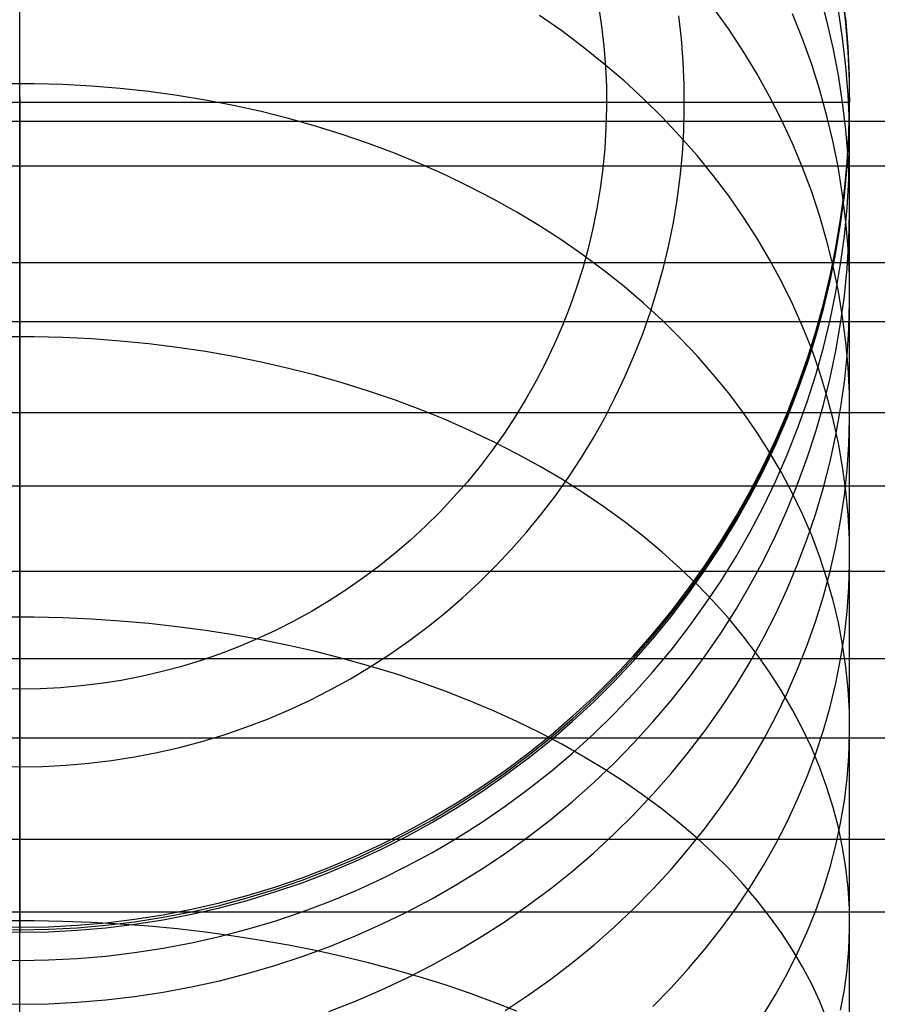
# Model space of a CAD drawing. Header units: millimetres. Extents: x -9 to 331, y -124 to 233.
# Tile 46 of 76: x 3 to 16, y 205 to 220. Entities that reach past the tile are written whole.
import ezdxf

# ---------------------------------------------------------------- set-up
doc = ezdxf.new("R2010")
doc.units = ezdxf.units.MM
doc.layers.add('Up Step Stool_Ferm Living', color=7, linetype='Continuous', true_color=0x000000)

msp = doc.modelspace()

# ---------------------------------------------------------------- linework, layer by layer
at = {"layer": 'Up Step Stool_Ferm Living'}
for p, q in [((15.646, 220.017, 289.599), (15.538, 220.421, 289.714)), ((15.931, 220.021, 131.05), (15.882, 220.452, 131.05)), ((15.931, 219.983, -15.005), (15.882, 220.414, -15.006)), ((3.488, 219.032, 311.815), (3.488, 220.192, 310.338)), ((12.207, 220.24, -23.844), (12.252, 219.937, -23.844)), ((14.166, 219.892, 299.61), (13.934, 220.218, 299.779)), ((15.882, 219.753, 285.135), (15.818, 220.175, 285.213)), ((3.488, 219.648, -27.476), (3.488, 220.077, -27.439)), ((11.651, 219.863, 305.542), (11.318, 220.095, 305.694)), ((13.453, 219.746, -22.49), (13.414, 220.091, -22.49)), ((13.453, 219.746, -22.49), (13.414, 220.091, -22.49)), ((15.279, 219.742, 294.278), (15.127, 220.12, 294.427)), ((15.965, 219.626, 277.106), (15.931, 220.058, 277.106)), ((12.252, 219.937, -23.844), (12.286, 219.632, -23.844)), ((14.385, 219.559, 299.439), (14.166, 219.892, 299.61)), ((15.74, 219.609, 289.482), (15.646, 220.017, 289.599)), ((15.965, 219.588, 131.051), (15.931, 220.021, 131.05)), ((15.965, 219.551, -15.005), (15.931, 219.983, -15.005)), ((11.975, 219.621, 305.384), (11.651, 219.863, 305.542)), ((13.48, 219.4, -22.49), (13.453, 219.746, -22.49)), ((13.48, 219.4, -22.49), (13.453, 219.746, -22.49)), ((15.416, 219.359, 294.126), (15.279, 219.742, 294.278)), ((15.931, 219.329, 285.057), (15.882, 219.753, 285.135)), ((3.488, 219.219, -27.498), (3.488, 219.648, -27.476)), ((12.288, 219.37, 305.219), (11.975, 219.621, 305.384)), ((12.286, 219.632, -23.844), (12.31, 219.326, -23.844)), ((15.818, 219.199, 289.365), (15.74, 219.609, 289.482)), ((15.984, 219.192, 277.107), (15.965, 219.626, 277.106)), ((15.984, 219.155, 131.051), (15.965, 219.588, 131.051)), ((14.591, 219.22, 299.263), (14.385, 219.559, 299.439)), ((15.984, 219.117, -15.005), (15.965, 219.551, -15.005)), ((12.591, 219.11, 305.049), (12.288, 219.37, 305.219)), ((12.31, 219.326, -23.844), (12.324, 219.02, -23.844)), ((13.495, 219.052, -22.49), (13.48, 219.4, -22.49)), ((13.495, 219.052, -22.49), (13.48, 219.4, -22.49)), ((15.538, 218.972, 293.973), (15.416, 219.359, 294.126)), ((15.965, 218.903, 284.978), (15.931, 219.329, 285.057)), ((3.488, 218.789, -27.505), (3.488, 219.219, -27.498)), ((14.783, 218.875, 299.085), (14.591, 219.22, 299.263)), ((15.882, 218.786, 289.247), (15.818, 219.199, 289.365)), ((15.987, 218.758, 277.107), (15.984, 219.192, 277.107)), ((15.987, 218.721, 131.051), (15.984, 219.155, 131.051)), ((3.705, 219.066, 311.77), (3.271, 219.066, 311.77)), ((3.488, 217.822, 313.252), (3.488, 219.032, 311.815)), ((4.138, 219.054, 311.761), (3.705, 219.066, 311.77)), ((4.571, 219.031, 311.742), (4.138, 219.054, 311.761)), ((5.003, 218.996, 311.714), (4.571, 219.031, 311.742)), ((5.433, 218.949, 311.676), (5.003, 218.996, 311.714)), ((12.324, 219.02, -23.844), (12.326, 218.713, -23.844)), ((12.883, 218.841, 304.874), (12.591, 219.11, 305.049)), ((13.498, 218.705, -22.49), (13.495, 219.052, -22.49)), ((13.498, 218.705, -22.49), (13.495, 219.052, -22.49)), ((15.987, 218.683, -15.005), (15.984, 219.117, -15.005)), ((3.488, 218.842, 278.558), (3.488, 218.867, 277.107)), ((3.488, 218.867, 277.107), (3.488, 218.792, -15.005)), ((3.488, 218.768, 280.007), (3.488, 218.842, 278.558)), ((5.86, 218.891, 311.628), (5.433, 218.949, 311.676)), ((6.284, 218.821, 311.572), (5.86, 218.891, 311.628)), ((13.163, 218.564, 304.693), (12.883, 218.841, 304.874)), ((14.962, 218.524, 298.903), (14.783, 218.875, 299.085)), ((15.646, 218.581, 293.818), (15.538, 218.972, 293.973)), ((15.984, 218.477, 284.899), (15.965, 218.903, 284.978)), ((15.988, 218.842, 278.558), (15.988, 218.867, 277.107)), ((15.988, 218.867, 277.107), (15.988, 218.792, -15.005)), ((15.988, 218.768, 280.007), (15.988, 218.842, 278.558)), ((-6.523, 218.792, -22.49), (13.499, 218.792, -22.49)), ((3.488, 218.789, -27.505), (3.488, 218.359, -27.498)), ((3.488, 218.789, -27.505), (3.918, 218.789, -27.498)), ((3.488, 218.644, 281.453), (3.488, 218.768, 280.007)), ((3.918, 218.789, -27.498), (4.347, 218.789, -27.476)), ((4.347, 218.789, -27.476), (4.775, 218.789, -27.439)), ((4.775, 218.789, -27.439), (5.202, 218.789, -27.387)), ((5.202, 218.789, -27.387), (5.627, 218.789, -27.321)), ((5.627, 218.789, -27.321), (6.049, 218.789, -27.24)), ((6.049, 218.789, -27.24), (6.469, 218.789, -27.144)), ((6.706, 218.74, 311.506), (6.284, 218.821, 311.572)), ((6.469, 218.789, -27.144), (6.884, 218.789, -27.035)), ((7.123, 218.648, 311.431), (6.706, 218.74, 311.506)), ((6.884, 218.789, -27.035), (7.296, 218.789, -26.911)), ((7.296, 218.789, -26.911), (7.703, 218.789, -26.773)), ((7.703, 218.789, -26.773), (8.106, 218.789, -26.621)), ((8.106, 218.789, -26.621), (8.502, 218.789, -26.455)), ((8.502, 218.789, -26.455), (8.893, 218.789, -26.276)), ((8.893, 218.789, -26.276), (9.278, 218.789, -26.083)), ((9.278, 218.789, -26.083), (9.655, 218.789, -25.878)), ((9.655, 218.789, -25.878), (10.025, 218.789, -25.659)), ((10.025, 218.789, -25.659), (10.388, 218.789, -25.428)), ((10.388, 218.789, -25.428), (10.742, 218.789, -25.185)), ((10.742, 218.789, -25.185), (11.088, 218.789, -24.929)), ((11.088, 218.789, -24.929), (11.425, 218.789, -24.662)), ((11.425, 218.789, -24.662), (11.752, 218.789, -24.383)), ((11.752, 218.789, -24.383), (12.07, 218.789, -24.093)), ((12.07, 218.789, -24.093), (12.378, 218.79, -23.793)), ((12.326, 218.713, -23.844), (12.318, 218.406, -23.844)), ((12.378, 218.79, -23.793), (12.674, 218.79, -23.482)), ((12.674, 218.79, -23.482), (12.961, 218.79, -23.161)), ((12.961, 218.79, -23.161), (13.235, 218.79, -22.83)), ((13.235, 218.79, -22.83), (13.499, 218.79, -22.49)), ((13.489, 218.358, -22.49), (13.498, 218.705, -22.49)), ((13.489, 218.358, -22.49), (13.498, 218.705, -22.49)), ((13.499, 218.79, -22.49), (13.746, 218.79, -22.148)), ((13.746, 218.79, -22.148), (13.981, 218.79, -21.797)), ((13.981, 218.79, -21.797), (14.205, 218.79, -21.439)), ((14.205, 218.79, -21.439), (14.416, 218.79, -21.073)), ((14.416, 218.79, -21.073), (14.615, 218.79, -20.7)), ((14.615, 218.79, -20.7), (14.801, 218.79, -20.321)), ((14.801, 218.79, -20.321), (14.974, 218.791, -19.936)), ((14.974, 218.791, -19.936), (15.134, 218.791, -19.545)), ((15.134, 218.791, -19.545), (15.281, 218.791, -19.149)), ((15.281, 218.791, -19.149), (15.414, 218.791, -18.748)), ((15.414, 218.791, -18.748), (15.534, 218.791, -18.343)), ((15.534, 218.791, -18.343), (15.64, 218.791, -17.934)), ((15.64, 218.791, -17.934), (15.732, 218.791, -17.522)), ((15.732, 218.791, -17.522), (15.81, 218.791, -17.107)), ((15.81, 218.791, -17.107), (15.874, 218.791, -16.69)), ((15.874, 218.791, -16.69), (15.924, 218.791, -16.27)), ((15.931, 218.372, 289.129), (15.882, 218.786, 289.247)), ((15.924, 218.791, -16.27), (15.959, 218.792, -15.849)), ((15.959, 218.792, -15.849), (15.981, 218.792, -15.427)), ((15.976, 218.324, 277.107), (15.987, 218.758, 277.107)), ((15.976, 218.287, 131.051), (15.987, 218.721, 131.051)), ((15.981, 218.792, -15.427), (15.988, 218.792, -15.005)), ((15.988, 218.644, 281.453), (15.988, 218.768, 280.007)), ((3.488, 218.471, 282.894), (3.488, 218.644, 281.453)), ((7.536, 218.544, 311.347), (7.123, 218.648, 311.431)), ((7.944, 218.43, 311.254), (7.536, 218.544, 311.347)), ((13.432, 218.279, 304.506), (13.163, 218.564, 304.693)), ((15.74, 218.187, 293.663), (15.646, 218.581, 293.818)), ((15.976, 218.25, -15.005), (15.987, 218.683, -15.005)), ((15.988, 218.471, 282.894), (15.988, 218.644, 281.453)), ((331.096, 218.5, 312.459), (-8.885, 218.5, 312.459)), ((3.488, 218.249, 284.328), (3.488, 218.471, 282.894)), ((8.346, 218.304, 311.152), (7.944, 218.43, 311.254)), ((12.318, 218.406, -23.844), (12.3, 218.1, -23.844)), ((15.127, 218.167, 298.719), (14.962, 218.524, 298.903)), ((15.987, 218.051, 284.82), (15.984, 218.477, 284.899)), ((15.988, 218.249, 284.328), (15.988, 218.471, 282.894)), ((3.488, 218.359, -27.498), (3.488, 217.93, -27.475)), ((3.488, 217.978, 285.754), (3.488, 218.249, 284.328)), ((8.743, 218.168, 311.042), (8.346, 218.304, 311.152)), ((13.689, 217.986, 304.315), (13.432, 218.279, 304.506)), ((13.468, 218.011, -22.49), (13.489, 218.358, -22.49)), ((13.468, 218.011, -22.49), (13.489, 218.358, -22.49)), ((15.965, 217.956, 289.01), (15.931, 218.372, 289.129)), ((15.95, 217.891, 277.107), (15.976, 218.324, 277.107)), ((15.95, 217.854, 131.051), (15.976, 218.287, 131.051)), ((15.95, 217.816, -15.005), (15.976, 218.25, -15.005)), ((15.988, 217.978, 285.754), (15.988, 218.249, 284.328)), ((9.134, 218.021, 310.922), (8.743, 218.168, 311.042)), ((12.3, 218.1, -23.844), (12.27, 217.794, -23.844)), ((15.279, 217.806, 298.532), (15.127, 218.167, 298.719)), ((15.818, 217.791, 293.506), (15.74, 218.187, 293.663)), ((3.488, 217.658, 287.169), (3.488, 217.978, 285.754)), ((9.517, 217.864, 310.795), (9.134, 218.021, 310.922)), ((13.435, 217.665, -22.49), (13.468, 218.011, -22.49)), ((13.435, 217.665, -22.49), (13.468, 218.011, -22.49)), ((13.934, 217.686, 304.119), (13.689, 217.986, 304.315)), ((15.984, 217.539, 288.89), (15.965, 217.956, 289.01)), ((15.976, 217.624, 284.742), (15.987, 218.051, 284.82)), ((15.988, 217.658, 287.169), (15.988, 217.978, 285.754)), ((331.096, 217.828, 316.221), (-8.885, 217.828, 316.221)), ((3.488, 217.93, -27.475), (3.488, 217.501, -27.438)), ((3.488, 216.564, 314.646), (3.488, 217.822, 313.252)), ((9.894, 217.696, 310.659), (9.517, 217.864, 310.795)), ((15.416, 217.44, 298.343), (15.279, 217.806, 298.532)), ((15.908, 217.459, 277.107), (15.95, 217.891, 277.107)), ((15.908, 217.422, 131.051), (15.95, 217.854, 131.051)), ((15.908, 217.385, -15.005), (15.95, 217.816, -15.005)), ((3.488, 217.291, 288.573), (3.488, 217.658, 287.169)), ((10.262, 217.518, 310.514), (9.894, 217.696, 310.659)), ((12.27, 217.794, -23.844), (12.231, 217.49, -23.844)), ((13.39, 217.32, -22.49), (13.435, 217.665, -22.49)), ((13.39, 217.32, -22.49), (13.435, 217.665, -22.49)), ((14.166, 217.379, 303.918), (13.934, 217.686, 304.119)), ((15.882, 217.391, 293.348), (15.818, 217.791, 293.506)), ((15.988, 217.291, 288.573), (15.988, 217.658, 287.169)), ((10.623, 217.331, 310.362), (10.262, 217.518, 310.514)), ((15.95, 217.198, 284.663), (15.976, 217.624, 284.742)), ((15.987, 217.122, 288.771), (15.984, 217.539, 288.89)), ((3.488, 217.501, -27.438), (3.488, 217.075, -27.387)), ((12.231, 217.49, -23.844), (12.18, 217.188, -23.844)), ((14.385, 217.066, 303.714), (14.166, 217.379, 303.918)), ((15.538, 217.07, 298.152), (15.416, 217.44, 298.343)), ((15.852, 217.029, 277.107), (15.908, 217.459, 277.107)), ((15.852, 216.992, 131.051), (15.908, 217.422, 131.051)), ((15.852, 216.954, -15.005), (15.908, 217.385, -15.005)), ((15.931, 216.991, 293.189), (15.882, 217.391, 293.348)), ((3.488, 216.875, 289.964), (3.488, 217.291, 288.573)), ((10.975, 217.134, 310.202), (10.623, 217.331, 310.362)), ((13.333, 216.977, -22.49), (13.39, 217.32, -22.49)), ((13.333, 216.977, -22.49), (13.39, 217.32, -22.49)), ((15.988, 216.875, 289.964), (15.988, 217.291, 288.573)), ((3.488, 217.075, -27.387), (3.488, 216.65, -27.32)), ((11.318, 216.927, 310.035), (10.975, 217.134, 310.202)), ((12.18, 217.188, -23.844), (12.119, 216.887, -23.843)), ((14.591, 216.746, 303.505), (14.385, 217.066, 303.714)), ((15.646, 216.697, 297.959), (15.538, 217.07, 298.152)), ((15.908, 216.773, 284.584), (15.95, 217.198, 284.663)), ((15.976, 216.705, 288.652), (15.987, 217.122, 288.771)), ((11.651, 216.712, 309.86), (11.318, 216.927, 310.035)), ((13.264, 216.637, -22.49), (13.333, 216.977, -22.49)), ((13.264, 216.637, -22.49), (13.333, 216.977, -22.49)), ((15.781, 216.601, 277.107), (15.852, 217.029, 277.107)), ((15.781, 216.564, 131.051), (15.852, 216.992, 131.051)), ((15.781, 216.526, -15.005), (15.852, 216.954, -15.005)), ((15.965, 216.588, 293.03), (15.931, 216.991, 293.189)), ((3.488, 216.413, 291.339), (3.488, 216.875, 289.964)), ((12.119, 216.887, -23.843), (12.048, 216.588, -23.843)), ((15.852, 216.35, 284.506), (15.908, 216.773, 284.584)), ((15.988, 216.413, 291.339), (15.988, 216.875, 289.964)), ((3.488, 216.65, -27.32), (3.488, 216.228, -27.239)), ((11.975, 216.487, 309.678), (11.651, 216.712, 309.86)), ((13.183, 216.299, -22.49), (13.264, 216.637, -22.49)), ((13.183, 216.299, -22.49), (13.264, 216.637, -22.49)), ((14.783, 216.42, 303.292), (14.591, 216.746, 303.505)), ((15.74, 216.321, 297.765), (15.646, 216.697, 297.959)), ((15.95, 216.288, 288.533), (15.976, 216.705, 288.652)), ((3.488, 215.259, 315.996), (3.488, 216.564, 314.646)), ((12.048, 216.588, -23.843), (11.967, 216.293, -23.843)), ((12.288, 216.254, 309.489), (11.975, 216.487, 309.678)), ((15.695, 216.176, 277.107), (15.781, 216.601, 277.107)), ((15.695, 216.138, 131.051), (15.781, 216.564, 131.051)), ((15.695, 216.101, -15.004), (15.781, 216.526, -15.005)), ((15.984, 216.185, 292.87), (15.965, 216.588, 293.03)), ((331.096, 216.373, 314.849), (-8.885, 216.373, 314.849)), ((3.488, 215.903, 292.698), (3.488, 216.413, 291.339)), ((14.962, 216.09, 303.076), (14.783, 216.42, 303.292)), ((15.818, 215.941, 297.569), (15.74, 216.321, 297.765)), ((15.781, 215.929, 284.428), (15.852, 216.35, 284.506)), ((15.988, 215.903, 292.698), (15.988, 216.413, 291.339)), ((3.488, 216.228, -27.239), (3.488, 215.809, -27.144)), ((11.967, 216.293, -23.843), (11.875, 216, -23.843)), ((12.591, 216.013, 309.293), (12.288, 216.254, 309.489)), ((13.091, 215.964, -22.49), (13.183, 216.299, -22.49)), ((13.091, 215.964, -22.49), (13.183, 216.299, -22.49)), ((15.594, 215.754, 277.107), (15.695, 216.176, 277.107)), ((15.908, 215.873, 288.414), (15.95, 216.288, 288.533)), ((15.987, 215.782, 292.711), (15.984, 216.185, 292.87)), ((15.127, 215.754, 302.856), (14.962, 216.09, 303.076)), ((15.594, 215.716, 131.052), (15.695, 216.138, 131.051)), ((15.594, 215.679, -15.004), (15.695, 216.101, -15.004)), ((3.488, 215.348, 294.039), (3.488, 215.903, 292.698)), ((11.875, 216, -23.843), (11.773, 215.71, -23.843)), ((12.883, 215.764, 309.09), (12.591, 216.013, 309.293)), ((12.987, 215.632, -22.49), (13.091, 215.964, -22.49)), ((12.987, 215.632, -22.49), (13.091, 215.964, -22.49)), ((15.695, 215.511, 284.351), (15.781, 215.929, 284.428)), ((15.882, 215.56, 297.372), (15.818, 215.941, 297.569)), ((15.988, 215.348, 294.039), (15.988, 215.903, 292.698)), ((3.488, 215.809, -27.144), (3.488, 215.393, -27.034)), ((13.163, 215.507, 308.882), (12.883, 215.764, 309.09)), ((15.279, 215.413, 302.634), (15.127, 215.754, 302.856)), ((15.479, 215.336, 277.108), (15.594, 215.754, 277.107)), ((15.852, 215.459, 288.296), (15.908, 215.873, 288.414)), ((15.976, 215.378, 292.551), (15.987, 215.782, 292.711)), ((11.773, 215.71, -23.843), (11.661, 215.425, -23.843)), ((12.872, 215.304, -22.49), (12.987, 215.632, -22.49)), ((12.872, 215.304, -22.49), (12.987, 215.632, -22.49)), ((15.479, 215.298, 131.052), (15.594, 215.716, 131.052)), ((15.479, 215.261, -15.004), (15.594, 215.679, -15.004)), ((331.096, 215.484, 318.566), (-8.885, 215.484, 318.566)), ((13.432, 215.242, 308.667), (13.163, 215.507, 308.882)), ((15.594, 215.096, 284.274), (15.695, 215.511, 284.351)), ((15.781, 215.048, 288.178), (15.852, 215.459, 288.296)), ((15.931, 215.177, 297.174), (15.882, 215.56, 297.372)), ((3.488, 215.393, -27.034), (3.488, 214.981, -26.91)), ((3.488, 214.747, 295.36), (3.488, 215.348, 294.039)), ((11.661, 215.425, -23.843), (11.539, 215.143, -23.843)), ((12.745, 214.981, -22.49), (12.872, 215.304, -22.49)), ((12.745, 214.981, -22.49), (12.872, 215.304, -22.49)), ((15.416, 215.069, 302.408), (15.279, 215.413, 302.634)), ((15.349, 214.922, 277.108), (15.479, 215.336, 277.108)), ((15.349, 214.884, 131.052), (15.479, 215.298, 131.052)), ((15.95, 214.976, 292.392), (15.976, 215.378, 292.551)), ((15.988, 214.747, 295.36), (15.988, 215.348, 294.039)), ((3.705, 215.257, 315.995), (3.271, 215.257, 315.995)), ((3.488, 213.908, 317.302), (3.488, 215.259, 315.996)), ((4.138, 215.247, 315.984), (3.705, 215.257, 315.995)), ((4.571, 215.225, 315.963), (4.138, 215.247, 315.984)), ((5.003, 215.193, 315.931), (4.571, 215.225, 315.963)), ((5.433, 215.151, 315.889), (5.003, 215.193, 315.931)), ((5.86, 215.098, 315.836), (5.433, 215.151, 315.889)), ((11.539, 215.143, -23.843), (11.408, 214.866, -23.843)), ((13.689, 214.971, 308.447), (13.432, 215.242, 308.667)), ((15.349, 214.847, -15.004), (15.479, 215.261, -15.004)), ((15.965, 214.793, 296.975), (15.931, 215.177, 297.174)), ((6.284, 215.035, 315.772), (5.86, 215.098, 315.836)), ((6.706, 214.961, 315.699), (6.284, 215.035, 315.772)), ((15.538, 214.72, 302.181), (15.416, 215.069, 302.408)), ((15.479, 214.685, 284.198), (15.594, 215.096, 284.274)), ((15.695, 214.639, 288.061), (15.781, 215.048, 288.178)), ((3.488, 214.981, -26.91), (3.488, 214.574, -26.772)), ((7.123, 214.877, 315.615), (6.706, 214.961, 315.699)), ((7.536, 214.782, 315.52), (7.123, 214.877, 315.615)), ((11.408, 214.866, -23.843), (11.267, 214.593, -23.843)), ((12.607, 214.662, -22.49), (12.745, 214.981, -22.49)), ((12.607, 214.662, -22.49), (12.745, 214.981, -22.49)), ((13.934, 214.692, 308.221), (13.689, 214.971, 308.447)), ((15.205, 214.512, 277.108), (15.349, 214.922, 277.108)), ((15.205, 214.475, 131.052), (15.349, 214.884, 131.052)), ((15.205, 214.437, -15.004), (15.349, 214.847, -15.004)), ((15.908, 214.574, 292.233), (15.95, 214.976, 292.392)), ((3.488, 214.102, 296.659), (3.488, 214.747, 295.36)), ((7.944, 214.678, 315.416), (7.536, 214.782, 315.52)), ((14.166, 214.408, 307.99), (13.934, 214.692, 308.221)), ((15.646, 214.368, 301.951), (15.538, 214.72, 302.181)), ((15.984, 214.408, 296.776), (15.965, 214.793, 296.975)), ((15.988, 214.102, 296.659), (15.988, 214.747, 295.36)), ((3.488, 214.574, -26.772), (3.488, 214.172, -26.62)), ((8.346, 214.564, 315.302), (7.944, 214.678, 315.416)), ((8.743, 214.439, 315.177), (8.346, 214.564, 315.302)), ((11.267, 214.593, -23.843), (11.117, 214.326, -23.843)), ((12.458, 214.348, -22.49), (12.607, 214.662, -22.49)), ((12.458, 214.348, -22.49), (12.607, 214.662, -22.49)), ((15.349, 214.278, 284.123), (15.479, 214.685, 284.198)), ((15.594, 214.233, 287.945), (15.695, 214.639, 288.061)), ((15.852, 214.174, 292.075), (15.908, 214.574, 292.233)), ((9.134, 214.306, 315.044), (8.743, 214.439, 315.177)), ((14.385, 214.117, 307.754), (14.166, 214.408, 307.99)), ((15.047, 214.108, 277.108), (15.205, 214.512, 277.108)), ((15.047, 214.071, 131.052), (15.205, 214.475, 131.052)), ((15.047, 214.033, -15.004), (15.205, 214.437, -15.004)), ((15.987, 214.022, 296.577), (15.984, 214.408, 296.776)), ((9.517, 214.162, 314.9), (9.134, 214.306, 315.044)), ((11.117, 214.326, -23.843), (10.957, 214.064, -23.843)), ((12.299, 214.039, -22.49), (12.458, 214.348, -22.49)), ((12.299, 214.039, -22.49), (12.458, 214.348, -22.49)), ((15.205, 213.875, 284.049), (15.349, 214.278, 284.123)), ((15.74, 214.014, 301.719), (15.646, 214.368, 301.951)), ((331.096, 214.111, 317.111), (-8.885, 214.111, 317.111)), ((3.488, 214.172, -26.62), (3.488, 213.776, -26.454)), ((3.488, 213.412, 297.936), (3.488, 214.102, 296.659)), ((9.894, 214.01, 314.748), (9.517, 214.162, 314.9)), ((14.591, 213.82, 307.513), (14.385, 214.117, 307.754)), ((14.875, 213.71, 277.108), (15.047, 214.108, 277.108)), ((15.479, 213.831, 287.83), (15.594, 214.233, 287.945)), ((15.781, 213.776, 291.917), (15.852, 214.174, 292.075)), ((15.988, 213.412, 297.936), (15.988, 214.102, 296.659)), ((10.262, 213.848, 314.586), (9.894, 214.01, 314.748)), ((10.957, 214.064, -23.843), (10.789, 213.807, -23.843)), ((12.128, 213.736, -22.49), (12.299, 214.039, -22.49)), ((12.128, 213.736, -22.49), (12.299, 214.039, -22.49)), ((14.875, 213.672, 131.052), (15.047, 214.071, 131.052)), ((14.875, 213.635, -15.004), (15.047, 214.033, -15.004)), ((15.818, 213.656, 301.486), (15.74, 214.014, 301.719)), ((15.976, 213.637, 296.378), (15.987, 214.022, 296.577)), ((3.488, 212.514, 318.56), (3.488, 213.908, 317.302)), ((10.623, 213.677, 314.415), (10.262, 213.848, 314.586)), ((10.789, 213.807, -23.843), (10.611, 213.557, -23.843)), ((14.783, 213.519, 307.268), (14.591, 213.82, 307.513)), ((15.047, 213.478, 283.975), (15.205, 213.875, 284.049)), ((15.349, 213.433, 287.716), (15.479, 213.831, 287.83)), ((3.488, 213.776, -26.454), (3.488, 213.385, -26.275)), ((10.975, 213.497, 314.236), (10.623, 213.677, 314.415)), ((11.948, 213.439, -22.49), (12.128, 213.736, -22.49)), ((11.948, 213.439, -22.49), (12.128, 213.736, -22.49)), ((14.689, 213.318, 277.108), (14.875, 213.71, 277.108)), ((14.689, 213.28, 131.052), (14.875, 213.672, 131.052)), ((15.695, 213.381, 291.761), (15.781, 213.776, 291.917)), ((15.882, 213.297, 301.251), (15.818, 213.656, 301.486)), ((10.611, 213.557, -23.843), (10.426, 213.313, -23.843)), ((14.689, 213.243, -15.004), (14.875, 213.635, -15.004)), ((14.962, 213.212, 307.019), (14.783, 213.519, 307.268)), ((15.95, 213.252, 296.179), (15.976, 213.637, 296.378)), ((3.488, 212.679, 299.189), (3.488, 213.412, 297.936)), ((3.488, 213.385, -26.275), (3.488, 213.001, -26.083)), ((11.318, 213.309, 314.048), (10.975, 213.497, 314.236)), ((11.757, 213.149, -22.49), (11.948, 213.439, -22.49)), ((11.757, 213.149, -22.49), (11.948, 213.439, -22.49)), ((14.875, 213.086, 283.903), (15.047, 213.478, 283.975)), ((15.205, 213.039, 287.604), (15.349, 213.433, 287.716)), ((15.594, 212.988, 291.606), (15.695, 213.381, 291.761)), ((15.988, 212.679, 299.189), (15.988, 213.412, 297.936)), ((10.426, 213.313, -23.843), (10.231, 213.075, -23.842)), ((11.651, 213.113, 313.852), (11.318, 213.309, 314.048)), ((14.489, 212.932, 277.108), (14.689, 213.318, 277.108)), ((14.489, 212.895, 131.052), (14.689, 213.28, 131.052)), ((14.489, 212.858, -15.004), (14.689, 213.243, -15.004)), ((15.127, 212.9, 306.766), (14.962, 213.212, 307.019)), ((15.931, 212.936, 301.015), (15.882, 213.297, 301.251)), ((15.908, 212.869, 295.981), (15.95, 213.252, 296.179)), ((10.231, 213.075, -23.842), (10.029, 212.845, -23.842)), ((11.556, 212.865, -22.49), (11.757, 213.149, -22.49)), ((11.556, 212.865, -22.49), (11.757, 213.149, -22.49)), ((11.975, 212.909, 313.647), (11.651, 213.113, 313.852)), ((14.689, 212.701, 283.832), (14.875, 213.086, 283.903)), ((331.096, 213.007, 320.77), (-8.885, 213.007, 320.77)), ((3.488, 213.001, -26.083), (3.488, 212.623, -25.877)), ((14.277, 212.554, 277.108), (14.489, 212.932, 277.108)), ((15.047, 212.651, 287.493), (15.205, 213.039, 287.604)), ((15.479, 212.599, 291.452), (15.594, 212.988, 291.606)), ((15.965, 212.574, 300.778), (15.931, 212.936, 301.015)), ((10.029, 212.845, -23.842), (9.819, 212.621, -23.842)), ((11.346, 212.589, -22.49), (11.556, 212.865, -22.49)), ((11.346, 212.589, -22.49), (11.556, 212.865, -22.49)), ((12.288, 212.697, 313.435), (11.975, 212.909, 313.647)), ((14.277, 212.517, 131.052), (14.489, 212.895, 131.052)), ((14.277, 212.479, -15.003), (14.489, 212.858, -15.004)), ((15.279, 212.584, 306.51), (15.127, 212.9, 306.766)), ((15.852, 212.486, 295.783), (15.908, 212.869, 295.981)), ((3.488, 211.904, 300.416), (3.488, 212.679, 299.189)), ((3.488, 212.623, -25.877), (3.488, 212.253, -25.659)), ((9.819, 212.621, -23.842), (9.601, 212.405, -23.842)), ((12.591, 212.477, 313.215), (12.288, 212.697, 313.435)), ((14.489, 212.322, 283.762), (14.689, 212.701, 283.832)), ((14.875, 212.268, 287.383), (15.047, 212.651, 287.493)), ((15.988, 211.904, 300.416), (15.988, 212.679, 299.189)), ((3.488, 211.078, 319.77), (3.488, 212.514, 318.56)), ((11.126, 212.32, -22.49), (11.346, 212.589, -22.49)), ((11.126, 212.32, -22.49), (11.346, 212.589, -22.49)), ((12.883, 212.25, 312.988), (12.591, 212.477, 313.215)), ((14.051, 212.183, 277.108), (14.277, 212.554, 277.108)), ((14.051, 212.146, 131.053), (14.277, 212.517, 131.052)), ((14.051, 212.109, -15.003), (14.277, 212.479, -15.003)), ((15.416, 212.265, 306.25), (15.279, 212.584, 306.51)), ((15.349, 212.214, 291.299), (15.479, 212.599, 291.452)), ((15.781, 212.106, 295.587), (15.852, 212.486, 295.783)), ((15.984, 212.211, 300.541), (15.965, 212.574, 300.778)), ((9.601, 212.405, -23.842), (9.375, 212.197, -23.842)), ((10.896, 212.059, -22.49), (11.126, 212.32, -22.49)), ((10.896, 212.059, -22.49), (11.126, 212.32, -22.49)), ((14.277, 211.95, 283.693), (14.489, 212.322, 283.762)), ((3.488, 212.253, -25.659), (3.488, 211.891, -25.427)), ((9.375, 212.197, -23.842), (9.143, 211.997, -23.842)), ((13.163, 212.016, 312.754), (12.883, 212.25, 312.988)), ((13.813, 211.821, 277.108), (14.051, 212.183, 277.108)), ((14.689, 211.891, 287.275), (14.875, 212.268, 287.383)), ((15.205, 211.834, 291.149), (15.349, 212.214, 291.299)), ((15.538, 211.941, 305.988), (15.416, 212.265, 306.25)), ((15.987, 211.848, 300.304), (15.984, 212.211, 300.541)), ((10.658, 211.806, -22.49), (10.896, 212.059, -22.49)), ((10.658, 211.806, -22.49), (10.896, 212.059, -22.49)), ((13.813, 211.783, 131.053), (14.051, 212.146, 131.053)), ((13.813, 211.746, -15.003), (14.051, 212.109, -15.003)), ((15.695, 211.728, 295.391), (15.781, 212.106, 295.587)), ((3.488, 211.088, 301.616), (3.488, 211.904, 300.416)), ((3.488, 211.891, -25.427), (3.488, 211.536, -25.184)), ((9.143, 211.997, -23.842), (8.904, 211.805, -23.842)), ((13.432, 211.775, 312.513), (13.163, 212.016, 312.754)), ((14.051, 211.585, 283.626), (14.277, 211.95, 283.693)), ((14.489, 211.521, 287.169), (14.689, 211.891, 287.275)), ((15.646, 211.615, 305.723), (15.538, 211.941, 305.988)), ((15.988, 211.088, 301.616), (15.988, 211.904, 300.416)), ((8.904, 211.805, -23.842), (8.658, 211.621, -23.842)), ((10.411, 211.561, -22.49), (10.658, 211.806, -22.49)), ((10.411, 211.561, -22.49), (10.658, 211.806, -22.49)), ((13.689, 211.527, 312.266), (13.432, 211.775, 312.513)), ((13.562, 211.467, 277.109), (13.813, 211.821, 277.108)), ((13.562, 211.429, 131.053), (13.813, 211.783, 131.053)), ((13.562, 211.392, -15.003), (13.813, 211.746, -15.003)), ((15.047, 211.458, 291), (15.205, 211.834, 291.149)), ((15.594, 211.353, 295.198), (15.695, 211.728, 295.391)), ((15.976, 211.485, 300.066), (15.987, 211.848, 300.304)), ((331.096, 211.721, 319.238), (-8.885, 211.721, 319.238)), ((8.658, 211.621, -23.842), (8.406, 211.446, -23.842)), ((13.813, 211.229, 283.56), (14.051, 211.585, 283.626)), ((15.74, 211.286, 305.456), (15.646, 211.615, 305.723)), ((3.488, 211.536, -25.184), (3.488, 211.191, -24.928)), ((8.406, 211.446, -23.842), (8.149, 211.279, -23.842)), ((10.156, 211.325, -22.49), (10.411, 211.561, -22.49)), ((10.156, 211.325, -22.49), (10.411, 211.561, -22.49)), ((13.299, 211.122, 277.109), (13.562, 211.467, 277.109)), ((13.299, 211.084, 131.053), (13.562, 211.429, 131.053)), ((13.934, 211.274, 312.013), (13.689, 211.527, 312.266)), ((14.277, 211.157, 287.065), (14.489, 211.521, 287.169)), ((14.875, 211.088, 290.854), (15.047, 211.458, 291)), ((15.95, 211.122, 299.83), (15.976, 211.485, 300.066)), ((8.149, 211.279, -23.842), (7.885, 211.122, -23.842)), ((9.893, 211.098, -22.49), (10.156, 211.325, -22.49)), ((9.893, 211.098, -22.49), (10.156, 211.325, -22.49)), ((13.299, 211.047, -15.003), (13.562, 211.392, -15.003)), ((15.479, 210.982, 295.006), (15.594, 211.353, 295.198)), ((15.818, 210.955, 305.187), (15.74, 211.286, 305.456)), ((3.488, 211.191, -24.928), (3.488, 210.854, -24.661)), ((13.562, 210.881, 283.495), (13.813, 211.229, 283.56)), ((14.166, 211.015, 311.754), (13.934, 211.274, 312.013)), ((14.051, 210.8, 286.964), (14.277, 211.157, 287.065)), ((3.705, 211.033, 319.804), (3.271, 211.033, 319.804)), ((3.488, 210.231, 302.787), (3.488, 211.088, 301.616)), ((3.488, 209.601, 320.93), (3.488, 211.078, 319.77)), ((4.138, 211.023, 319.792), (3.705, 211.033, 319.804)), ((4.571, 211.004, 319.769), (4.138, 211.023, 319.792)), ((5.003, 210.976, 319.734), (4.571, 211.004, 319.769)), ((7.885, 211.122, -23.842), (7.616, 210.974, -23.842)), ((9.622, 210.88, -22.49), (9.893, 211.098, -22.49)), ((9.622, 210.88, -22.49), (9.893, 211.098, -22.49)), ((13.024, 210.786, 277.109), (13.299, 211.122, 277.109)), ((13.024, 210.748, 131.053), (13.299, 211.084, 131.053)), ((13.024, 210.711, -15.003), (13.299, 211.047, -15.003)), ((14.385, 210.75, 311.489), (14.166, 211.015, 311.754)), ((14.689, 210.723, 290.709), (14.875, 211.088, 290.854)), ((15.908, 210.761, 299.593), (15.95, 211.122, 299.83)), ((15.988, 210.231, 302.787), (15.988, 211.088, 301.616)), ((3.488, 210.854, -24.661), (3.488, 210.527, -24.383)), ((5.433, 210.938, 319.687), (5.003, 210.976, 319.734)), ((5.86, 210.891, 319.629), (5.433, 210.938, 319.687)), ((6.284, 210.834, 319.559), (5.86, 210.891, 319.629)), ((6.706, 210.769, 319.478), (6.284, 210.834, 319.559)), ((7.343, 210.836, -23.842), (7.064, 210.707, -23.842)), ((7.616, 210.974, -23.842), (7.343, 210.836, -23.842)), ((9.344, 210.672, -22.49), (9.622, 210.88, -22.49)), ((9.344, 210.672, -22.49), (9.622, 210.88, -22.49)), ((13.299, 210.541, 283.433), (13.562, 210.881, 283.495)), ((15.349, 210.614, 294.815), (15.479, 210.982, 295.006)), ((15.882, 210.622, 304.917), (15.818, 210.955, 305.187)), ((7.123, 210.694, 319.386), (6.706, 210.769, 319.478)), ((7.064, 210.707, -23.842), (6.781, 210.587, -23.842)), ((7.536, 210.609, 319.282), (7.123, 210.694, 319.386)), ((12.738, 210.46, 277.109), (13.024, 210.786, 277.109)), ((12.738, 210.422, 131.053), (13.024, 210.748, 131.053)), ((12.738, 210.385, -15.003), (13.024, 210.711, -15.003)), ((13.813, 210.452, 286.864), (14.051, 210.8, 286.964)), ((14.591, 210.48, 311.219), (14.385, 210.75, 311.489)), ((14.489, 210.365, 290.568), (14.689, 210.723, 290.709)), ((15.852, 210.401, 299.358), (15.908, 210.761, 299.593)), ((6.781, 210.587, -23.842), (6.495, 210.478, -23.842)), ((7.944, 210.516, 319.168), (7.536, 210.609, 319.282)), ((9.059, 210.474, -22.49), (9.344, 210.672, -22.49)), ((9.059, 210.474, -22.49), (9.344, 210.672, -22.49)), ((13.024, 210.211, 283.372), (13.299, 210.541, 283.433)), ((15.205, 210.25, 294.628), (15.349, 210.614, 294.815)), ((15.931, 210.287, 304.645), (15.882, 210.622, 304.917)), ((331.096, 210.406, 322.827), (-8.885, 210.406, 322.827)), ((3.488, 210.527, -24.383), (3.488, 210.209, -24.093)), ((6.495, 210.478, -23.842), (6.205, 210.379, -23.842)), ((8.346, 210.414, 319.042), (7.944, 210.516, 319.168)), ((8.743, 210.304, 318.906), (8.346, 210.414, 319.042)), ((8.767, 210.286, -22.49), (9.059, 210.474, -22.49)), ((8.767, 210.286, -22.49), (9.059, 210.474, -22.49)), ((12.441, 210.144, 277.109), (12.738, 210.46, 277.109)), ((12.441, 210.106, 131.053), (12.738, 210.422, 131.053)), ((13.562, 210.111, 286.766), (13.813, 210.452, 286.864)), ((14.783, 210.205, 310.944), (14.591, 210.48, 311.219)), ((15.781, 210.043, 299.124), (15.852, 210.401, 299.358)), ((5.911, 210.289, -23.842), (5.615, 210.21, -23.842)), ((6.205, 210.379, -23.842), (5.911, 210.289, -23.842)), ((8.468, 210.108, -22.49), (8.767, 210.286, -22.49)), ((8.468, 210.108, -22.49), (8.767, 210.286, -22.49)), ((9.134, 210.185, 318.759), (8.743, 210.304, 318.906)), ((12.441, 210.069, -15.003), (12.738, 210.385, -15.003)), ((14.277, 210.013, 290.428), (14.489, 210.365, 290.568)), ((15.047, 209.891, 294.442), (15.205, 210.25, 294.628)), ((15.965, 209.951, 304.373), (15.931, 210.287, 304.645)), ((3.488, 209.334, 303.928), (3.488, 210.231, 302.787)), ((3.488, 210.209, -24.093), (3.488, 209.902, -23.792)), ((5.315, 210.142, -23.842), (5.014, 210.083, -23.842)), ((5.615, 210.21, -23.842), (5.315, 210.142, -23.842)), ((8.164, 209.94, -22.49), (8.468, 210.108, -22.49)), ((8.164, 209.94, -22.49), (8.468, 210.108, -22.49)), ((9.517, 210.057, 318.602), (9.134, 210.185, 318.759)), ((12.133, 209.838, 277.109), (12.441, 210.144, 277.109)), ((12.133, 209.801, 131.053), (12.441, 210.106, 131.053)), ((12.738, 209.89, 283.312), (13.024, 210.211, 283.372)), ((13.299, 209.78, 286.672), (13.562, 210.111, 286.766)), ((14.962, 209.925, 310.664), (14.783, 210.205, 310.944)), ((15.988, 209.334, 303.928), (15.988, 210.231, 302.787)), ((3.488, 209.951, -23.842), (3.181, 209.956, -23.842)), ((3.795, 209.956, -23.842), (3.488, 209.951, -23.842)), ((4.101, 209.972, -23.842), (3.795, 209.956, -23.842)), ((4.407, 209.999, -23.842), (4.101, 209.972, -23.842)), ((4.711, 210.036, -23.842), (4.407, 209.999, -23.842)), ((5.014, 210.083, -23.842), (4.711, 210.036, -23.842)), ((9.894, 209.921, 318.434), (9.517, 210.057, 318.602)), ((12.133, 209.763, -15.003), (12.441, 210.069, -15.003)), ((14.051, 209.668, 290.292), (14.277, 210.013, 290.428)), ((15.695, 209.687, 298.891), (15.781, 210.043, 299.124)), ((15.984, 209.614, 304.099), (15.965, 209.951, 304.373)), ((3.488, 209.902, -23.792), (3.488, 209.605, -23.482)), ((7.854, 209.783, -22.49), (8.164, 209.94, -22.49)), ((7.854, 209.783, -22.49), (8.164, 209.94, -22.49)), ((10.262, 209.776, 318.257), (9.894, 209.921, 318.434)), ((11.814, 209.544, 277.109), (12.133, 209.838, 277.109)), ((11.814, 209.506, 131.053), (12.133, 209.801, 131.053)), ((12.441, 209.579, 283.255), (12.738, 209.89, 283.312)), ((14.875, 209.538, 294.259), (15.047, 209.891, 294.442)), ((15.127, 209.641, 310.381), (14.962, 209.925, 310.664)), ((7.538, 209.637, -22.49), (7.854, 209.783, -22.49)), ((7.538, 209.637, -22.49), (7.854, 209.783, -22.49)), ((10.623, 209.624, 318.069), (10.262, 209.776, 318.257)), ((11.814, 209.469, -15.003), (12.133, 209.763, -15.003)), ((13.024, 209.457, 286.579), (13.299, 209.78, 286.672)), ((13.813, 209.331, 290.159), (14.051, 209.668, 290.292)), ((15.594, 209.333, 298.66), (15.695, 209.687, 298.891)), ((3.488, 209.605, -23.482), (3.488, 209.319, -23.161)), ((3.488, 208.085, 322.039), (3.488, 209.601, 320.93)), ((6.894, 209.378, -22.49), (7.218, 209.502, -22.49)), ((6.894, 209.378, -22.49), (7.218, 209.502, -22.49)), ((7.218, 209.502, -22.49), (7.538, 209.637, -22.49)), ((7.218, 209.502, -22.49), (7.538, 209.637, -22.49)), ((10.975, 209.464, 317.872), (10.623, 209.624, 318.069)), ((11.486, 209.26, 277.109), (11.814, 209.544, 277.109)), ((11.486, 209.223, 131.053), (11.814, 209.506, 131.053)), ((12.133, 209.279, 283.199), (12.441, 209.579, 283.255)), ((14.689, 209.189, 294.079), (14.875, 209.538, 294.259)), ((15.279, 209.354, 310.093), (15.127, 209.641, 310.381)), ((15.987, 209.277, 303.826), (15.984, 209.614, 304.099)), ((6.565, 209.265, -22.49), (6.894, 209.378, -22.49)), ((6.565, 209.265, -22.49), (6.894, 209.378, -22.49)), ((11.318, 209.297, 317.666), (10.975, 209.464, 317.872)), ((11.486, 209.185, -15.003), (11.814, 209.469, -15.003)), ((12.738, 209.143, 286.49), (13.024, 209.457, 286.579)), ((15.416, 209.063, 309.802), (15.279, 209.354, 310.093)), ((331.096, 209.211, 321.223), (-8.885, 209.211, 321.223)), ((3.488, 208.399, 305.038), (3.488, 209.334, 303.928)), ((3.488, 209.319, -23.161), (3.488, 209.044, -22.83)), ((6.232, 209.164, -22.49), (6.565, 209.265, -22.49)), ((6.232, 209.164, -22.49), (6.565, 209.265, -22.49)), ((11.147, 208.988, 277.109), (11.486, 209.26, 277.109)), ((11.147, 208.951, 131.053), (11.486, 209.223, 131.053)), ((11.651, 209.122, 317.45), (11.318, 209.297, 317.666)), ((11.814, 208.989, 283.146), (12.133, 209.279, 283.199)), ((13.562, 209.002, 290.028), (13.813, 209.331, 290.159)), ((15.479, 208.983, 298.431), (15.594, 209.333, 298.66)), ((15.976, 208.941, 303.553), (15.987, 209.277, 303.826)), ((15.988, 208.399, 305.038), (15.988, 209.334, 303.928)), ((5.558, 208.997, -22.49), (5.897, 209.075, -22.49)), ((5.558, 208.997, -22.49), (5.897, 209.075, -22.49)), ((5.897, 209.075, -22.49), (6.232, 209.164, -22.49)), ((5.897, 209.075, -22.49), (6.232, 209.164, -22.49)), ((11.147, 208.914, -15.003), (11.486, 209.185, -15.003)), ((11.975, 208.939, 317.226), (11.651, 209.122, 317.45)), ((12.441, 208.839, 286.403), (12.738, 209.143, 286.49)), ((14.489, 208.847, 293.902), (14.689, 209.189, 294.079)), ((15.538, 208.768, 309.508), (15.416, 209.063, 309.802)), ((3.488, 209.044, -22.83), (3.488, 208.781, -22.49)), ((4.873, 208.877, -22.49), (5.217, 208.931, -22.49)), ((4.873, 208.877, -22.49), (5.217, 208.931, -22.49)), ((5.217, 208.931, -22.49), (5.558, 208.997, -22.49)), ((5.217, 208.931, -22.49), (5.558, 208.997, -22.49)), ((10.8, 208.729, 277.109), (11.147, 208.988, 277.109)), ((10.8, 208.691, 131.053), (11.147, 208.951, 131.053)), ((10.8, 208.654, -15.003), (11.147, 208.914, -15.003)), ((11.486, 208.711, 283.094), (11.814, 208.989, 283.146)), ((12.288, 208.75, 316.993), (11.975, 208.939, 317.226)), ((13.299, 208.681, 289.901), (13.562, 209.002, 290.028)), ((15.349, 208.636, 298.205), (15.479, 208.983, 298.431)), ((15.95, 208.604, 303.28), (15.976, 208.941, 303.553)), ((3.14, 208.787, -22.49), (3.488, 208.781, -22.49)), ((3.14, 208.787, -22.49), (3.488, 208.781, -22.49)), ((3.488, 208.781, -22.49), (3.835, 208.787, -22.49)), ((3.488, 208.781, -22.49), (3.835, 208.787, -22.49)), ((3.488, 208.781, -22.49), (3.488, 208.533, -22.148)), ((3.835, 208.787, -22.49), (4.182, 208.805, -22.49)), ((3.835, 208.787, -22.49), (4.182, 208.805, -22.49)), ((4.182, 208.805, -22.49), (4.528, 208.835, -22.49)), ((4.182, 208.805, -22.49), (4.528, 208.835, -22.49)), ((4.528, 208.835, -22.49), (4.873, 208.877, -22.49)), ((4.528, 208.835, -22.49), (4.873, 208.877, -22.49)), ((12.133, 208.546, 286.319), (12.441, 208.839, 286.403)), ((14.277, 208.511, 293.729), (14.489, 208.847, 293.902)), ((15.646, 208.471, 309.211), (15.538, 208.768, 309.508)), ((10.444, 208.481, 277.109), (10.8, 208.729, 277.109)), ((10.444, 208.443, 131.053), (10.8, 208.691, 131.053)), ((10.444, 208.406, -15.002), (10.8, 208.654, -15.003)), ((11.147, 208.443, 283.045), (11.486, 208.711, 283.094)), ((12.591, 208.554, 316.752), (12.288, 208.75, 316.993)), ((13.024, 208.368, 289.778), (13.299, 208.681, 289.901)), ((15.205, 208.294, 297.981), (15.349, 208.636, 298.205)), ((3.488, 208.533, -22.148), (3.488, 208.298, -21.797)), ((10.079, 208.246, 277.109), (10.444, 208.481, 277.109)), ((11.814, 208.262, 286.238), (12.133, 208.546, 286.319)), ((12.883, 208.352, 316.502), (12.591, 208.554, 316.752)), ((14.051, 208.182, 293.558), (14.277, 208.511, 293.729)), ((15.74, 208.171, 308.911), (15.646, 208.471, 309.211)), ((15.908, 208.269, 303.008), (15.95, 208.604, 303.28)), ((3.488, 207.427, 306.115), (3.488, 208.399, 305.038)), ((10.079, 208.208, 131.054), (10.444, 208.443, 131.053)), ((10.079, 208.171, -15.002), (10.444, 208.406, -15.002)), ((10.8, 208.188, 282.998), (11.147, 208.443, 283.045)), ((12.738, 208.065, 289.658), (13.024, 208.368, 289.778)), ((13.163, 208.143, 316.245), (12.883, 208.352, 316.502)), ((15.988, 207.427, 306.115), (15.988, 208.399, 305.038)), ((3.488, 208.298, -21.797), (3.488, 208.074, -21.438)), ((9.706, 208.023, 277.109), (10.079, 208.246, 277.109)), ((9.706, 207.986, 131.054), (10.079, 208.208, 131.054)), ((9.706, 207.948, -15.002), (10.079, 208.171, -15.002)), ((10.444, 207.944, 282.953), (10.8, 208.188, 282.998)), ((11.486, 207.99, 286.16), (11.814, 208.262, 286.238)), ((13.813, 207.859, 293.392), (14.051, 208.182, 293.558)), ((15.047, 207.956, 297.76), (15.205, 208.294, 297.981)), ((15.818, 207.87, 308.609), (15.74, 208.171, 308.911)), ((15.852, 207.935, 302.736), (15.908, 208.269, 303.008)), ((3.488, 206.533, 323.096), (3.488, 208.085, 322.039)), ((3.488, 208.074, -21.438), (3.488, 207.863, -21.073)), ((9.326, 207.814, 277.11), (9.706, 208.023, 277.109)), ((12.441, 207.771, 289.542), (12.738, 208.065, 289.658)), ((13.432, 207.929, 315.981), (13.163, 208.143, 316.245)), ((9.326, 207.777, 131.054), (9.706, 207.986, 131.054)), ((9.326, 207.739, -15.002), (9.706, 207.948, -15.002)), ((10.079, 207.713, 282.91), (10.444, 207.944, 282.953)), ((11.147, 207.729, 286.085), (11.486, 207.99, 286.16)), ((13.689, 207.708, 315.71), (13.432, 207.929, 315.981)), ((14.875, 207.622, 297.542), (15.047, 207.956, 297.76)), ((15.781, 207.603, 302.467), (15.852, 207.935, 302.736)), ((15.882, 207.566, 308.306), (15.818, 207.87, 308.609)), ((3.488, 207.863, -21.073), (3.488, 207.664, -20.7)), ((8.939, 207.618, 277.11), (9.326, 207.814, 277.11)), ((8.939, 207.581, 131.054), (9.326, 207.777, 131.054)), ((8.939, 207.543, -15.002), (9.326, 207.739, -15.002)), ((10.8, 207.479, 286.014), (11.147, 207.729, 286.085)), ((12.133, 207.487, 289.429), (12.441, 207.771, 289.542)), ((13.562, 207.545, 293.229), (13.813, 207.859, 293.392)), ((331.096, 207.69, 324.729), (-8.885, 207.69, 324.729)), ((3.488, 207.664, -20.7), (3.488, 207.478, -20.32)), ((8.546, 207.436, 277.11), (8.939, 207.618, 277.11)), ((8.546, 207.398, 131.054), (8.939, 207.581, 131.054)), ((9.706, 207.494, 282.87), (10.079, 207.713, 282.91)), ((13.934, 207.482, 315.431), (13.689, 207.708, 315.71)), ((14.689, 207.294, 297.328), (14.875, 207.622, 297.542)), ((15.695, 207.272, 302.199), (15.781, 207.603, 302.467)), ((3.488, 207.478, -20.32), (3.488, 207.305, -19.935)), ((3.488, 206.419, 307.159), (3.488, 207.427, 306.115)), ((8.146, 207.267, 277.11), (8.546, 207.436, 277.11)), ((8.546, 207.361, -15.002), (8.939, 207.543, -15.002)), ((9.326, 207.289, 282.832), (9.706, 207.494, 282.87)), ((10.444, 207.241, 285.946), (10.8, 207.479, 286.014)), ((11.814, 207.213, 289.321), (12.133, 207.487, 289.429)), ((13.299, 207.238, 293.071), (13.562, 207.545, 293.229)), ((14.166, 207.251, 315.147), (13.934, 207.482, 315.431)), ((15.931, 207.261, 308.001), (15.882, 207.566, 308.306)), ((15.988, 206.419, 307.159), (15.988, 207.427, 306.115)), ((3.488, 207.305, -19.935), (3.488, 207.145, -19.544)), ((8.146, 207.23, 131.054), (8.546, 207.398, 131.054)), ((8.146, 207.192, -15.002), (8.546, 207.361, -15.002)), ((8.939, 207.096, 282.796), (9.326, 207.289, 282.832)), ((14.489, 206.971, 297.117), (14.689, 207.294, 297.328)), ((3.488, 207.145, -19.544), (3.488, 206.998, -19.148)), ((7.74, 207.112, 277.11), (8.146, 207.267, 277.11)), ((7.74, 207.075, 131.054), (8.146, 207.23, 131.054)), ((7.74, 207.037, -15.002), (8.146, 207.192, -15.002)), ((10.079, 207.014, 285.881), (10.444, 207.241, 285.946)), ((11.486, 206.95, 289.217), (11.814, 207.213, 289.321)), ((13.024, 206.94, 292.917), (13.299, 207.238, 293.071)), ((14.385, 207.015, 314.856), (14.166, 207.251, 315.147)), ((15.594, 206.945, 301.933), (15.695, 207.272, 302.199)), ((15.965, 206.955, 307.695), (15.931, 207.261, 308.001)), ((3.488, 206.998, -19.148), (3.488, 206.865, -18.747)), ((7.33, 206.972, 277.11), (7.74, 207.112, 277.11)), ((7.33, 206.934, 131.054), (7.74, 207.075, 131.054)), ((7.33, 206.897, -15.002), (7.74, 207.037, -15.002)), ((8.546, 206.916, 282.763), (8.939, 207.096, 282.796)), ((9.706, 206.801, 285.82), (10.079, 207.014, 285.881)), ((14.591, 206.774, 314.559), (14.385, 207.015, 314.856)), ((3.488, 206.865, -18.747), (3.488, 206.745, -18.341)), ((6.495, 206.734, 277.11), (6.915, 206.846, 277.11)), ((6.915, 206.846, 277.11), (7.33, 206.972, 277.11)), ((6.915, 206.808, 131.054), (7.33, 206.934, 131.054)), ((6.915, 206.771, -15.002), (7.33, 206.897, -15.002)), ((8.146, 206.751, 282.732), (8.546, 206.916, 282.763)), ((11.147, 206.697, 289.117), (11.486, 206.95, 289.217)), ((12.738, 206.65, 292.767), (13.024, 206.94, 292.917)), ((14.277, 206.655, 296.91), (14.489, 206.971, 297.117)), ((15.479, 206.62, 301.669), (15.594, 206.945, 301.933)), ((15.984, 206.649, 307.389), (15.965, 206.955, 307.695)), ((3.488, 206.745, -18.341), (3.488, 206.639, -17.932)), ((6.073, 206.637, 277.11), (6.495, 206.734, 277.11)), ((6.073, 206.599, 131.054), (6.495, 206.696, 131.054)), ((6.495, 206.696, 131.054), (6.915, 206.808, 131.054)), ((6.495, 206.659, -15.002), (6.915, 206.771, -15.002)), ((7.74, 206.598, 282.704), (8.146, 206.751, 282.732)), ((9.326, 206.599, 285.762), (9.706, 206.801, 285.82)), ((10.8, 206.455, 289.021), (11.147, 206.697, 289.117)), ((14.783, 206.529, 314.258), (14.591, 206.774, 314.559)), ((331.096, 206.591, 323.058), (-8.885, 206.591, 323.058)), ((3.488, 206.639, -17.932), (3.488, 206.547, -17.52)), ((3.488, 206.547, -17.52), (3.488, 206.469, -17.105)), ((5.218, 206.487, 277.11), (5.647, 206.554, 277.11)), ((5.647, 206.554, 277.11), (6.073, 206.637, 277.11)), ((5.647, 206.517, 131.054), (6.073, 206.599, 131.054)), ((5.647, 206.48, -15.002), (6.073, 206.562, -15.002)), ((6.073, 206.562, -15.002), (6.495, 206.659, -15.002)), ((7.33, 206.46, 282.679), (7.74, 206.598, 282.704)), ((8.939, 206.411, 285.708), (9.326, 206.599, 285.762)), ((12.441, 206.369, 292.622), (12.738, 206.65, 292.767)), ((14.051, 206.345, 296.707), (14.277, 206.655, 296.91)), ((15.349, 206.298, 301.408), (15.479, 206.62, 301.669)), ((15.987, 206.342, 307.082), (15.984, 206.649, 307.389)), ((3.705, 206.463, 323.139), (3.271, 206.463, 323.139)), ((3.488, 204.945, 324.099), (3.488, 206.533, 323.096)), ((3.488, 206.469, -17.105), (3.488, 206.405, -16.687)), ((3.488, 205.375, 308.167), (3.488, 206.419, 307.159)), ((3.488, 206.405, -16.687), (3.488, 206.356, -16.267)), ((4.138, 206.455, 323.127), (3.705, 206.463, 323.139)), ((3.922, 206.374, 277.11), (4.355, 206.397, 277.11)), ((4.571, 206.438, 323.102), (4.138, 206.455, 323.127)), ((4.355, 206.397, 277.11), (4.787, 206.434, 277.11)), ((4.355, 206.359, 131.054), (4.787, 206.397, 131.054)), ((5.003, 206.414, 323.064), (4.571, 206.438, 323.102)), ((4.787, 206.434, 277.11), (5.218, 206.487, 277.11)), ((4.787, 206.397, 131.054), (5.218, 206.45, 131.054)), ((4.787, 206.359, -15.002), (5.218, 206.412, -15.002)), ((5.433, 206.381, 323.014), (5.003, 206.414, 323.064)), ((5.218, 206.45, 131.054), (5.647, 206.517, 131.054)), ((5.218, 206.412, -15.002), (5.647, 206.48, -15.002)), ((6.915, 206.336, 282.656), (7.33, 206.46, 282.679)), ((8.546, 206.236, 285.658), (8.939, 206.411, 285.708)), ((10.444, 206.225, 288.93), (10.8, 206.455, 289.021)), ((14.962, 206.28, 313.951), (14.783, 206.529, 314.258)), ((15.988, 205.375, 308.167), (15.988, 206.419, 307.159)), ((3.054, 206.374, 277.11), (3.488, 206.367, 277.11)), ((3.054, 206.337, 131.054), (3.488, 206.329, 131.054)), ((3.054, 206.299, -15.002), (3.488, 206.292, -15.002)), ((3.488, 206.367, 277.11), (3.922, 206.374, 277.11)), ((3.488, 206.348, 278.157), (3.488, 206.367, 277.11)), ((3.488, 206.367, 277.11), (3.488, 206.292, -15.002)), ((3.488, 206.356, -16.267), (3.488, 206.32, -15.846)), ((3.488, 206.293, 279.202), (3.488, 206.348, 278.157)), ((3.488, 206.329, 131.054), (3.922, 206.337, 131.054)), ((3.488, 206.32, -15.846), (3.488, 206.299, -15.424)), ((3.488, 206.292, -15.002), (3.922, 206.299, -15.002)), ((3.488, 206.299, -15.424), (3.488, 206.292, -15.002)), ((3.488, 206.202, 280.246), (3.488, 206.293, 279.202)), ((3.922, 206.337, 131.054), (4.355, 206.359, 131.054)), ((3.922, 206.299, -15.002), (4.355, 206.322, -15.002)), ((4.355, 206.322, -15.002), (4.787, 206.359, -15.002)), ((5.86, 206.34, 322.951), (5.433, 206.381, 323.014)), ((6.284, 206.291, 322.876), (5.86, 206.34, 322.951)), ((6.706, 206.233, 322.788), (6.284, 206.291, 322.876)), ((6.495, 206.226, 282.635), (6.915, 206.336, 282.656)), ((12.133, 206.098, 292.482), (12.441, 206.369, 292.622)), ((13.813, 206.041, 296.509), (14.051, 206.345, 296.707)), ((15.127, 206.027, 313.639), (14.962, 206.28, 313.951)), ((15.205, 205.981, 301.15), (15.349, 206.298, 301.408)), ((15.976, 206.035, 306.775), (15.987, 206.342, 307.082)), ((3.488, 206.074, 281.285), (3.488, 206.202, 280.246)), ((5.647, 206.05, 282.603), (6.073, 206.131, 282.618)), ((6.073, 206.131, 282.618), (6.495, 206.226, 282.635)), ((7.123, 206.168, 322.689), (6.706, 206.233, 322.788)), ((7.536, 206.095, 322.577), (7.123, 206.168, 322.689)), ((7.944, 206.015, 322.454), (7.536, 206.095, 322.577)), ((8.146, 206.073, 285.612), (8.546, 206.236, 285.658)), ((10.079, 206.007, 288.843), (10.444, 206.225, 288.93)), ((11.814, 205.836, 292.346), (12.133, 206.098, 292.482)), ((3.488, 205.91, 282.319), (3.488, 206.074, 281.285)), ((4.787, 205.932, 282.581), (5.218, 205.984, 282.59)), ((5.218, 205.984, 282.59), (5.647, 206.05, 282.603)), ((7.74, 205.925, 285.569), (8.146, 206.073, 285.612)), ((8.346, 205.926, 322.318), (7.944, 206.015, 322.454)), ((9.706, 205.8, 288.762), (10.079, 206.007, 288.843)), ((13.562, 205.745, 296.315), (13.813, 206.041, 296.509)), ((15.047, 205.667, 300.896), (15.205, 205.981, 301.15)), ((15.279, 205.771, 313.324), (15.127, 206.027, 313.639)), ((15.95, 205.729, 306.469), (15.976, 206.035, 306.775)), ((3.054, 205.873, 282.57), (3.488, 205.865, 282.569)), ((3.488, 205.711, 283.347), (3.488, 205.91, 282.319)), ((3.488, 205.865, 282.569), (3.922, 205.873, 282.57)), ((3.922, 205.873, 282.57), (4.355, 205.895, 282.574)), ((4.355, 205.895, 282.574), (4.787, 205.932, 282.581)), ((7.33, 205.79, 285.531), (7.74, 205.925, 285.569)), ((8.743, 205.83, 322.171), (8.346, 205.926, 322.318)), ((9.134, 205.726, 322.013), (8.743, 205.83, 322.171)), ((9.326, 205.605, 288.685), (9.706, 205.8, 288.762)), ((11.486, 205.585, 292.216), (11.814, 205.836, 292.346)), ((3.488, 205.475, 284.367), (3.488, 205.711, 283.347)), ((6.495, 205.561, 285.465), (6.915, 205.668, 285.496)), ((6.915, 205.668, 285.496), (7.33, 205.79, 285.531)), ((9.517, 205.616, 321.843), (9.134, 205.726, 322.013)), ((13.299, 205.456, 296.126), (13.562, 205.745, 296.315)), ((14.875, 205.358, 300.645), (15.047, 205.667, 300.896)), ((15.416, 205.511, 313.004), (15.279, 205.771, 313.324)), ((15.908, 205.423, 306.164), (15.95, 205.729, 306.469)), ((6.073, 205.468, 285.439), (6.495, 205.561, 285.465)), ((8.939, 205.423, 288.612), (9.326, 205.605, 288.685)), ((9.894, 205.497, 321.663), (9.517, 205.616, 321.843)), ((10.262, 205.372, 321.471), (9.894, 205.497, 321.663)), ((11.147, 205.343, 292.091), (11.486, 205.585, 292.216)), ((15.538, 205.249, 312.681), (15.416, 205.511, 313.004)), ((3.488, 205.204, 285.378), (3.488, 205.475, 284.367)), ((3.488, 204.298, 309.139), (3.488, 205.375, 308.167)), ((5.218, 205.323, 285.397), (5.647, 205.388, 285.416)), ((5.647, 205.388, 285.416), (6.073, 205.468, 285.439)), ((8.546, 205.253, 288.545), (8.939, 205.423, 288.612)), ((10.623, 205.24, 321.269), (10.262, 205.372, 321.471)), ((13.024, 205.174, 295.942), (13.299, 205.456, 296.126)), ((14.689, 205.053, 300.398), (14.875, 205.358, 300.645)), ((15.852, 205.119, 305.86), (15.908, 205.423, 306.164)), ((15.988, 204.298, 309.139), (15.988, 205.375, 308.167)), ((3.054, 205.215, 285.366), (3.488, 205.208, 285.364)), ((3.488, 205.208, 285.364), (3.922, 205.215, 285.366)), ((3.922, 205.215, 285.366), (4.355, 205.237, 285.373)), ((4.355, 205.237, 285.373), (4.787, 205.273, 285.383)), ((4.787, 205.273, 285.383), (5.218, 205.323, 285.397)), ((8.146, 205.096, 288.483), (8.546, 205.253, 288.545)), ((10.975, 205.101, 321.057), (10.623, 205.24, 321.269)), ((10.8, 205.112, 291.972), (11.147, 205.343, 292.091)), ((15.646, 204.984, 312.355), (15.538, 205.249, 312.681))]:
    msp.add_line(p, q, dxfattribs=at)

doc.saveas('drawing.dxf')
